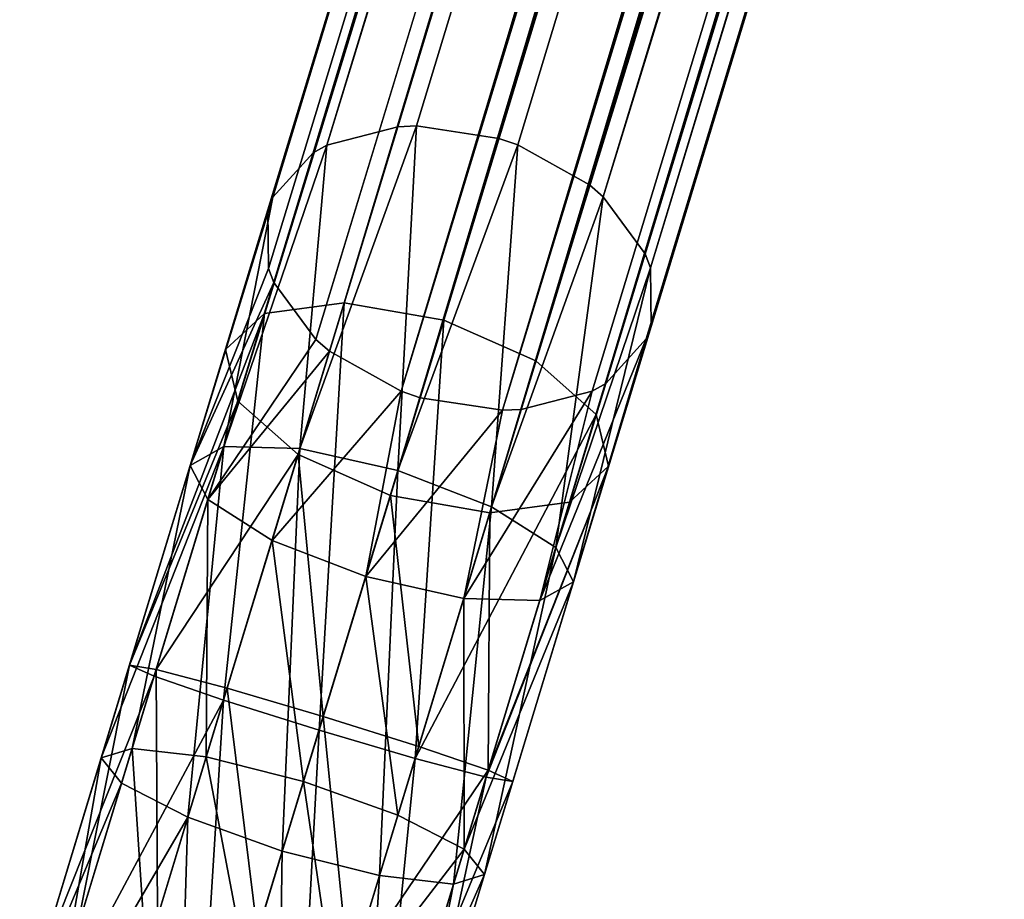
# Model space of a CAD drawing. Header units: millimetres. Extents: x 0 to 441, y 0 to 441.
# Tile 52 of 256: x 155.59 to 162.96, y 13.26 to 19.84. Entities that reach past the tile are written whole.
import ezdxf

# ---------------------------------------------------------------- set-up
doc = ezdxf.new("R2010")
doc.units = ezdxf.units.MM
doc.header["$LTSCALE"] = 25.4
doc.layers.get('0').update_dxf_attribs({"true_color": 0xff5454})

# ---------------------------------------------------------------- blocks, each defined once
blk = doc.blocks.new('NESS-6768.STL')
at = {"color": 250, "true_color": 0x262626}
mesh = blk.add_polyface(dxfattribs=at)
corners = [(216.3691, 77.3789, 17.5491), (269.2664, 249.7315, 182.4914), (216.9007, 77.517, 17.2367), (268.7349, 249.5934, 182.8038)]
mesh.append_faces([[corners[k] for k in face] for face in [(0, 1, 2), (1, 0, 3)]], dxfattribs={"vtx0": -1, "color": 250})
mesh = blk.add_polyface(dxfattribs=at)
corners = [(216.9007, 77.517, 17.2367), (269.4064, 249.7369, 182.4414), (217.0406, 77.5224, 17.1867), (269.2664, 249.7315, 182.4914)]
mesh.append_faces([[corners[k] for k in face] for face in [(0, 1, 2), (1, 0, 3)]], dxfattribs={"vtx0": -1, "color": 250})
mesh = blk.add_polyface(dxfattribs=at)
corners = [(269.4064, 249.7369, 182.4414), (217.6578, 77.4288, 17.0887), (217.0406, 77.5224, 17.1867), (270.0235, 249.6433, 182.3434)]
mesh.append_faces([[corners[k] for k in face] for face in [(0, 1, 2), (1, 0, 3)]], dxfattribs={"vtx0": -1, "color": 250})
mesh = blk.add_polyface(dxfattribs=at)
corners = [(270.0235, 249.6433, 182.3434), (217.7984, 77.3809, 17.0941), (217.6578, 77.4288, 17.0887), (270.1642, 249.5954, 182.3488)]
mesh.append_faces([[corners[k] for k in face] for face in [(0, 1, 2), (1, 0, 3)]], dxfattribs={"vtx0": -1, "color": 250})
mesh = blk.add_polyface(dxfattribs=at)
corners = [(268.3296, 249.2031, 183.3389), (216.2673, 77.3215, 17.6411), (215.9638, 76.9886, 18.0842), (268.6331, 249.536, 182.8959)]
mesh.append_faces([[corners[k] for k in face] for face in [(0, 1, 2), (1, 0, 3)]], dxfattribs={"vtx0": -1, "color": 250})
mesh = blk.add_polyface(dxfattribs=at)
corners = [(268.6331, 249.536, 182.8959), (216.3691, 77.3789, 17.5491), (216.2673, 77.3215, 17.6411), (268.7349, 249.5934, 182.8038)]
mesh.append_faces([[corners[k] for k in face] for face in [(0, 1, 2), (1, 0, 3)]], dxfattribs={"vtx0": -1, "color": 250})
mesh = blk.add_polyface(dxfattribs=at)
corners = [(270.1642, 249.5954, 182.3488), (218.3358, 77.0806, 17.2367), (217.7984, 77.3809, 17.0941), (270.7015, 249.2951, 182.4914)]
mesh.append_faces([[corners[k] for k in face] for face in [(0, 1, 2), (1, 0, 3)]], dxfattribs={"vtx0": -1, "color": 250})
mesh = blk.add_polyface(dxfattribs=at)
corners = [(218.3358, 77.0806, 17.2367), (270.8052, 249.2066, 182.5508), (218.4395, 76.9921, 17.2961), (270.7015, 249.2951, 182.4914)]
mesh.append_faces([[corners[k] for k in face] for face in [(0, 1, 2), (1, 0, 3)]], dxfattribs={"vtx0": -1, "color": 250})
mesh = blk.add_polyface(dxfattribs=at)
corners = [(268.2933, 249.1091, 183.4483), (215.9638, 76.9886, 18.0842), (215.9275, 76.8947, 18.1936), (268.3296, 249.2031, 183.3389)]
mesh.append_faces([[corners[k] for k in face] for face in [(0, 1, 2), (1, 0, 3)]], dxfattribs={"vtx0": -1, "color": 250})
mesh = blk.add_polyface(dxfattribs=at)
corners = [(218.4395, 76.9921, 17.2961), (271.1188, 248.7801, 182.8959), (218.7531, 76.5657, 17.6411), (270.8052, 249.2066, 182.5508)]
mesh.append_faces([[corners[k] for k in face] for face in [(0, 1, 2), (1, 0, 3)]], dxfattribs={"vtx0": -1, "color": 250})
mesh = blk.add_polyface(dxfattribs=at)
corners = [(268.2991, 248.6708, 183.9033), (215.9275, 76.8947, 18.1936), (215.9333, 76.4563, 18.6486), (268.2933, 249.1091, 183.4483)]
mesh.append_faces([[corners[k] for k in face] for face in [(0, 1, 2), (1, 0, 3)]], dxfattribs={"vtx0": -1, "color": 250})
mesh = blk.add_polyface(dxfattribs=at)
corners = [(218.7531, 76.5657, 17.6411), (271.1577, 248.6748, 182.9933), (218.792, 76.4603, 17.7386), (271.1188, 248.7801, 182.8959)]
mesh.append_faces([[corners[k] for k in face] for face in [(0, 1, 2), (1, 0, 3)]], dxfattribs={"vtx0": -1, "color": 250})
mesh = blk.add_polyface(dxfattribs=at)
corners = [(268.338, 248.5654, 184.0008), (215.9333, 76.4563, 18.6486), (215.9722, 76.3509, 18.7461), (268.2991, 248.6708, 183.9033)]
mesh.append_faces([[corners[k] for k in face] for face in [(0, 1, 2), (1, 0, 3)]], dxfattribs={"vtx0": -1, "color": 250})
mesh = blk.add_polyface(dxfattribs=at)
corners = [(218.792, 76.4603, 17.7386), (271.1635, 248.2364, 183.4483), (218.7978, 76.0219, 18.1936), (271.1577, 248.6748, 182.9933)]
mesh.append_faces([[corners[k] for k in face] for face in [(0, 1, 2), (1, 0, 3)]], dxfattribs={"vtx0": -1, "color": 250})
mesh = blk.add_polyface(dxfattribs=at)
corners = [(268.6516, 248.139, 184.3458), (215.9722, 76.3509, 18.7461), (216.2858, 75.9245, 19.0911), (268.338, 248.5654, 184.0008)]
mesh.append_faces([[corners[k] for k in face] for face in [(0, 1, 2), (1, 0, 3)]], dxfattribs={"vtx0": -1, "color": 250})
mesh = blk.add_polyface(dxfattribs=at)
corners = [(218.7978, 76.0219, 18.1936), (271.1273, 248.1424, 183.5577), (218.7615, 75.9279, 18.303), (271.1635, 248.2364, 183.4483)]
mesh.append_faces([[corners[k] for k in face] for face in [(0, 1, 2), (1, 0, 3)]], dxfattribs={"vtx0": -1, "color": 250})
mesh = blk.add_polyface(dxfattribs=at)
corners = [(268.7552, 248.0504, 184.4052), (216.2858, 75.9245, 19.0911), (216.3895, 75.836, 19.1505), (268.6516, 248.139, 184.3458)]
mesh.append_faces([[corners[k] for k in face] for face in [(0, 1, 2), (1, 0, 3)]], dxfattribs={"vtx0": -1, "color": 250})
mesh = blk.add_polyface(dxfattribs=at)
corners = [(218.7615, 75.9279, 18.303), (270.8237, 247.8096, 184.0008), (218.4579, 75.5951, 18.7461), (271.1273, 248.1424, 183.5577)]
mesh.append_faces([[corners[k] for k in face] for face in [(0, 1, 2), (1, 0, 3)]], dxfattribs={"vtx0": -1, "color": 250})
mesh = blk.add_polyface(dxfattribs=at)
corners = [(216.9269, 75.5357, 19.2931), (268.7552, 248.0504, 184.4052), (216.3895, 75.836, 19.1505), (269.2926, 247.7502, 184.5479)]
mesh.append_faces([[corners[k] for k in face] for face in [(0, 1, 2), (1, 0, 3)]], dxfattribs={"vtx0": -1, "color": 250})
mesh = blk.add_polyface(dxfattribs=at)
corners = [(218.4579, 75.5951, 18.7461), (270.722, 247.7522, 184.0928), (218.3562, 75.5377, 18.8381), (270.8237, 247.8096, 184.0008)]
mesh.append_faces([[corners[k] for k in face] for face in [(0, 1, 2), (1, 0, 3)]], dxfattribs={"vtx0": -1, "color": 250})
mesh = blk.add_polyface(dxfattribs=at)
corners = [(217.0675, 75.4877, 19.2986), (269.2926, 247.7502, 184.5479), (216.9269, 75.5357, 19.2931), (269.4333, 247.7022, 184.5533)]
mesh.append_faces([[corners[k] for k in face] for face in [(0, 1, 2), (1, 0, 3)]], dxfattribs={"vtx0": -1, "color": 250})
mesh = blk.add_polyface(dxfattribs=at)
corners = [(217.6847, 75.3941, 19.2005), (269.4333, 247.7022, 184.5533), (217.0675, 75.4877, 19.2986), (270.0504, 247.6086, 184.4552)]
mesh.append_faces([[corners[k] for k in face] for face in [(0, 1, 2), (1, 0, 3)]], dxfattribs={"vtx0": -1, "color": 250})
mesh = blk.add_polyface(dxfattribs=at)
corners = [(270.722, 247.7522, 184.0928), (217.8246, 75.3996, 19.1505), (218.3562, 75.5377, 18.8381), (270.1904, 247.614, 184.4052)]
mesh.append_faces([[corners[k] for k in face] for face in [(0, 1, 2), (1, 0, 3)]], dxfattribs={"vtx0": -1, "color": 250})
mesh = blk.add_polyface(dxfattribs=at)
corners = [(270.1904, 247.614, 184.4052), (217.6847, 75.3941, 19.2005), (217.8246, 75.3996, 19.1505), (270.0504, 247.6086, 184.4552)]
mesh.append_faces([[corners[k] for k in face] for face in [(0, 1, 2), (1, 0, 3)]], dxfattribs={"vtx0": -1, "color": 250})
mesh = blk.add_polyface(dxfattribs=at)
corners = [(216.5, 76.1994, 277.9022), (265.6726, 239.8, 189.3527), (215.9016, 76.1188, 277.414), (266.2711, 239.8806, 189.8409)]
mesh.append_faces([[corners[k] for k in face] for face in [(0, 1, 2), (1, 0, 3)]], dxfattribs={"vtx0": -1, "color": 250})
mesh = blk.add_polyface(dxfattribs=at)
corners = [(217.2443, 76.0692, 278.0809), (266.2711, 239.8806, 189.8409), (216.5, 76.1994, 277.9022), (267.0154, 239.7504, 190.0195)]
mesh.append_faces([[corners[k] for k in face] for face in [(0, 1, 2), (1, 0, 3)]], dxfattribs={"vtx0": -1, "color": 250})
mesh = blk.add_polyface(dxfattribs=at)
corners = [(215.9016, 76.1188, 277.414), (265.3805, 239.53, 188.6858), (215.6095, 75.8488, 276.7472), (265.6726, 239.8, 189.3527)]
mesh.append_faces([[corners[k] for k in face] for face in [(0, 1, 2), (1, 0, 3)]], dxfattribs={"vtx0": -1, "color": 250})
mesh = blk.add_polyface(dxfattribs=at)
corners = [(217.9351, 75.7631, 277.9022), (267.0154, 239.7504, 190.0195), (217.2443, 76.0692, 278.0809), (267.7062, 239.4443, 189.8409)]
mesh.append_faces([[corners[k] for k in face] for face in [(0, 1, 2), (1, 0, 3)]], dxfattribs={"vtx0": -1, "color": 250})
mesh = blk.add_polyface(dxfattribs=at)
corners = [(215.6095, 75.8488, 276.7472), (265.4729, 239.1432, 188.019), (215.7019, 75.462, 276.0804), (265.3805, 239.53, 188.6858)]
mesh.append_faces([[corners[k] for k in face] for face in [(0, 1, 2), (1, 0, 3)]], dxfattribs={"vtx0": -1, "color": 250})
mesh = blk.add_polyface(dxfattribs=at)
corners = [(268.1584, 239.0441, 189.3527), (217.9351, 75.7631, 277.9022), (218.3873, 75.3629, 277.414), (267.7062, 239.4443, 189.8409)]
mesh.append_faces([[corners[k] for k in face] for face in [(0, 1, 2), (1, 0, 3)]], dxfattribs={"vtx0": -1, "color": 250})
mesh = blk.add_polyface(dxfattribs=at)
corners = [(215.7019, 75.462, 276.0804), (265.9251, 238.743, 187.5308), (216.1541, 75.0618, 275.5922), (265.4729, 239.1432, 188.019)]
mesh.append_faces([[corners[k] for k in face] for face in [(0, 1, 2), (1, 0, 3)]], dxfattribs={"vtx0": -1, "color": 250})
mesh = blk.add_polyface(dxfattribs=at)
corners = [(268.2508, 238.6573, 188.6858), (218.3873, 75.3629, 277.414), (218.4797, 74.976, 276.7472), (268.1584, 239.0441, 189.3527)]
mesh.append_faces([[corners[k] for k in face] for face in [(0, 1, 2), (1, 0, 3)]], dxfattribs={"vtx0": -1, "color": 250})
mesh = blk.add_polyface(dxfattribs=at)
corners = [(265.9251, 238.743, 187.5308), (216.8449, 74.7556, 275.4135), (216.1541, 75.0618, 275.5922), (266.6159, 238.4368, 187.3522)]
mesh.append_faces([[corners[k] for k in face] for face in [(0, 1, 2), (1, 0, 3)]], dxfattribs={"vtx0": -1, "color": 250})
mesh = blk.add_polyface(dxfattribs=at)
corners = [(267.9586, 238.3873, 188.019), (218.4797, 74.976, 276.7472), (218.1876, 74.7061, 276.0804), (268.2508, 238.6573, 188.6858)]
mesh.append_faces([[corners[k] for k in face] for face in [(0, 1, 2), (1, 0, 3)]], dxfattribs={"vtx0": -1, "color": 250})
mesh = blk.add_polyface(dxfattribs=at)
corners = [(266.6159, 238.4368, 187.3522), (217.5892, 74.6254, 275.5922), (216.8449, 74.7556, 275.4135), (267.3603, 238.3066, 187.5308)]
mesh.append_faces([[corners[k] for k in face] for face in [(0, 1, 2), (1, 0, 3)]], dxfattribs={"vtx0": -1, "color": 250})
mesh = blk.add_polyface(dxfattribs=at)
corners = [(267.3603, 238.3066, 187.5308), (218.1876, 74.7061, 276.0804), (217.5892, 74.6254, 275.5922), (267.9586, 238.3873, 188.019)]
mesh.append_faces([[corners[k] for k in face] for face in [(0, 1, 2), (1, 0, 3)]], dxfattribs={"vtx0": -1, "color": 250})
mesh = blk.add_polyface(dxfattribs=at)
corners = [(217.0406, 77.5224, 17.1867), (216.9015, 74.9418, 15.63), (216.1678, 75.1068, 15.8231)]
mesh.append_faces([[corners[k] for k in face] for face in [(0, 1, 2)]], dxfattribs={"color": 250})
mesh = blk.add_polyface(dxfattribs=at)
corners = [(217.0406, 77.5224, 17.1867), (216.1678, 75.1068, 15.8231), (216.9007, 77.517, 17.2367)]
mesh.append_faces([[corners[k] for k in face] for face in [(0, 1, 2)]], dxfattribs={"color": 250})
mesh = blk.add_polyface(dxfattribs=at)
corners = [(216.9007, 77.517, 17.2367), (216.1678, 75.1068, 15.8231), (216.3691, 77.3789, 17.5491)]
mesh.append_faces([[corners[k] for k in face] for face in [(0, 1, 2)]], dxfattribs={"color": 250})
mesh = blk.add_polyface(dxfattribs=at)
corners = [(217.6578, 77.4288, 17.0887), (216.9015, 74.9418, 15.63), (217.0406, 77.5224, 17.1867)]
mesh.append_faces([[corners[k] for k in face] for face in [(0, 1, 2)]], dxfattribs={"color": 250})
mesh = blk.add_polyface(dxfattribs=at)
corners = [(217.7984, 77.3809, 17.0941), (216.9015, 74.9418, 15.63), (217.6578, 77.4288, 17.0887)]
mesh.append_faces([[corners[k] for k in face] for face in [(0, 1, 2)]], dxfattribs={"color": 250})
mesh = blk.add_polyface(dxfattribs=at)
corners = [(216.3691, 77.3789, 17.5491), (216.1678, 75.1068, 15.8231), (215.5984, 75.1214, 16.3507)]
mesh.append_faces([[corners[k] for k in face] for face in [(0, 1, 2)]], dxfattribs={"color": 250})
mesh = blk.add_polyface(dxfattribs=at)
corners = [(216.3691, 77.3789, 17.5491), (215.5984, 75.1214, 16.3507), (216.2673, 77.3215, 17.6411)]
mesh.append_faces([[corners[k] for k in face] for face in [(0, 1, 2)]], dxfattribs={"color": 250})
mesh = blk.add_polyface(dxfattribs=at)
corners = [(217.7984, 77.3809, 17.0941), (217.6029, 74.6705, 15.8231), (216.9015, 74.9418, 15.63)]
mesh.append_faces([[corners[k] for k in face] for face in [(0, 1, 2)]], dxfattribs={"color": 250})
mesh = blk.add_polyface(dxfattribs=at)
corners = [(218.3358, 77.0806, 17.2367), (217.6029, 74.6705, 15.8231), (217.7984, 77.3809, 17.0941)]
mesh.append_faces([[corners[k] for k in face] for face in [(0, 1, 2)]], dxfattribs={"color": 250})
mesh = blk.add_polyface(dxfattribs=at)
corners = [(216.2673, 77.3215, 17.6411), (215.5984, 75.1214, 16.3507), (215.9638, 76.9886, 18.0842)]
mesh.append_faces([[corners[k] for k in face] for face in [(0, 1, 2)]], dxfattribs={"color": 250})
mesh = blk.add_polyface(dxfattribs=at)
corners = [(218.4395, 76.9921, 17.2961), (217.6029, 74.6705, 15.8231), (218.3358, 77.0806, 17.2367)]
mesh.append_faces([[corners[k] for k in face] for face in [(0, 1, 2)]], dxfattribs={"color": 250})
mesh = blk.add_polyface(dxfattribs=at)
corners = [(215.9638, 76.9886, 18.0842), (215.5984, 75.1214, 16.3507), (215.3458, 74.9815, 17.0715)]
mesh.append_faces([[corners[k] for k in face] for face in [(0, 1, 2)]], dxfattribs={"color": 250})
mesh = blk.add_polyface(dxfattribs=at)
corners = [(215.9638, 76.9886, 18.0842), (215.3458, 74.9815, 17.0715), (215.9275, 76.8947, 18.1936)]
mesh.append_faces([[corners[k] for k in face] for face in [(0, 1, 2)]], dxfattribs={"color": 250})
mesh = blk.add_polyface(dxfattribs=at)
corners = [(218.4395, 76.9921, 17.2961), (218.0841, 74.3656, 16.3507), (217.6029, 74.6705, 15.8231)]
mesh.append_faces([[corners[k] for k in face] for face in [(0, 1, 2)]], dxfattribs={"color": 250})
mesh = blk.add_polyface(dxfattribs=at)
corners = [(218.4395, 76.9921, 17.2961), (218.7531, 76.5657, 17.6411), (218.0841, 74.3656, 16.3507)]
mesh.append_faces([[corners[k] for k in face] for face in [(0, 1, 2)]], dxfattribs={"color": 250})
mesh = blk.add_polyface(dxfattribs=at)
corners = [(215.9275, 76.8947, 18.1936), (215.3458, 74.9815, 17.0715), (215.9333, 76.4563, 18.6486)]
mesh.append_faces([[corners[k] for k in face] for face in [(0, 1, 2)]], dxfattribs={"color": 250})
mesh = blk.add_polyface(dxfattribs=at)
corners = [(218.7531, 76.5657, 17.6411), (218.792, 76.4603, 17.7386), (218.0841, 74.3656, 16.3507)]
mesh.append_faces([[corners[k] for k in face] for face in [(0, 1, 2)]], dxfattribs={"color": 250})
mesh = blk.add_polyface(dxfattribs=at)
corners = [(215.9333, 76.4563, 18.6486), (215.3458, 74.9815, 17.0715), (215.9722, 76.3509, 18.7461)]
mesh.append_faces([[corners[k] for k in face] for face in [(0, 1, 2)]], dxfattribs={"color": 250})
mesh = blk.add_polyface(dxfattribs=at)
corners = [(218.792, 76.4603, 17.7386), (218.216, 74.1088, 17.0715), (218.0841, 74.3656, 16.3507)]
mesh.append_faces([[corners[k] for k in face] for face in [(0, 1, 2)]], dxfattribs={"color": 250})
mesh = blk.add_polyface(dxfattribs=at)
corners = [(218.792, 76.4603, 17.7386), (218.7978, 76.0219, 18.1936), (218.216, 74.1088, 17.0715)]
mesh.append_faces([[corners[k] for k in face] for face in [(0, 1, 2)]], dxfattribs={"color": 250})
mesh = blk.add_polyface(dxfattribs=at)
corners = [(215.9722, 76.3509, 18.7461), (215.3458, 74.9815, 17.0715), (215.4778, 74.7248, 17.7923)]
mesh.append_faces([[corners[k] for k in face] for face in [(0, 1, 2)]], dxfattribs={"color": 250})
mesh = blk.add_polyface(dxfattribs=at)
corners = [(215.9722, 76.3509, 18.7461), (215.4778, 74.7248, 17.7923), (216.2858, 75.9245, 19.0911)]
mesh.append_faces([[corners[k] for k in face] for face in [(0, 1, 2)]], dxfattribs={"color": 250})
mesh = blk.add_polyface(dxfattribs=at)
corners = [(215.5951, 73.2233, 278.5965), (215.9016, 76.1188, 277.414), (215.0755, 73.402, 278.0478), (216.5, 76.1994, 277.9022)]
mesh.append_faces([[corners[k] for k in face] for face in [(0, 1, 2), (1, 0, 3)]], dxfattribs={"vtx0": -1, "color": 250})
mesh = blk.add_polyface(dxfattribs=at)
corners = [(216.3105, 72.9982, 278.7973), (216.5, 76.1994, 277.9022), (215.5951, 73.2233, 278.5965), (217.2443, 76.0692, 278.0809)]
mesh.append_faces([[corners[k] for k in face] for face in [(0, 1, 2), (1, 0, 3)]], dxfattribs={"vtx0": -1, "color": 250})
mesh = blk.add_polyface(dxfattribs=at)
corners = [(215.9016, 76.1188, 277.414), (214.8912, 73.4865, 277.2983), (215.0755, 73.402, 278.0478), (215.6095, 75.8488, 276.7472)]
mesh.append_faces([[corners[k] for k in face] for face in [(0, 1, 2), (1, 0, 3)]], dxfattribs={"vtx0": -1, "color": 250})
mesh = blk.add_polyface(dxfattribs=at)
corners = [(217.0302, 72.7869, 278.5965), (217.2443, 76.0692, 278.0809), (216.3105, 72.9982, 278.7973), (217.9351, 75.7631, 277.9022)]
mesh.append_faces([[corners[k] for k in face] for face in [(0, 1, 2), (1, 0, 3)]], dxfattribs={"vtx0": -1, "color": 250})
mesh = blk.add_polyface(dxfattribs=at)
corners = [(218.7978, 76.0219, 18.1936), (218.7615, 75.9279, 18.303), (218.216, 74.1088, 17.0715)]
mesh.append_faces([[corners[k] for k in face] for face in [(0, 1, 2)]], dxfattribs={"color": 250})
mesh = blk.add_polyface(dxfattribs=at)
corners = [(216.3895, 75.836, 19.1505), (216.2858, 75.9245, 19.0911), (215.4778, 74.7248, 17.7923)]
mesh.append_faces([[corners[k] for k in face] for face in [(0, 1, 2)]], dxfattribs={"color": 250})
mesh = blk.add_polyface(dxfattribs=at)
corners = [(218.7615, 75.9279, 18.303), (218.4579, 75.5951, 18.7461), (217.9635, 73.9689, 17.7923)]
mesh.append_faces([[corners[k] for k in face] for face in [(0, 1, 2)]], dxfattribs={"color": 250})
mesh = blk.add_polyface(dxfattribs=at)
corners = [(218.7615, 75.9279, 18.303), (217.9635, 73.9689, 17.7923), (218.216, 74.1088, 17.0715)]
mesh.append_faces([[corners[k] for k in face] for face in [(0, 1, 2)]], dxfattribs={"color": 250})
mesh = blk.add_polyface(dxfattribs=at)
corners = [(214.8912, 73.4865, 277.2983), (215.7019, 75.462, 276.0804), (215.0913, 73.4539, 276.5488), (215.6095, 75.8488, 276.7472)]
mesh.append_faces([[corners[k] for k in face] for face in [(0, 1, 2), (1, 0, 3)]], dxfattribs={"vtx0": -1, "color": 250})
mesh = blk.add_polyface(dxfattribs=at)
corners = [(216.3895, 75.836, 19.1505), (215.4778, 74.7248, 17.7923), (215.9589, 74.4199, 18.32)]
mesh.append_faces([[corners[k] for k in face] for face in [(0, 1, 2)]], dxfattribs={"color": 250})
mesh = blk.add_polyface(dxfattribs=at)
corners = [(216.9269, 75.5357, 19.2931), (216.3895, 75.836, 19.1505), (215.9589, 74.4199, 18.32)]
mesh.append_faces([[corners[k] for k in face] for face in [(0, 1, 2)]], dxfattribs={"color": 250})
mesh = blk.add_polyface(dxfattribs=at)
corners = [(218.3873, 75.3629, 277.414), (217.0302, 72.7869, 278.5965), (217.5612, 72.6462, 278.0478), (217.9351, 75.7631, 277.9022)]
mesh.append_faces([[corners[k] for k in face] for face in [(0, 1, 2), (1, 0, 3)]], dxfattribs={"vtx0": -1, "color": 250})
mesh = blk.add_polyface(dxfattribs=at)
corners = [(218.4579, 75.5951, 18.7461), (218.3562, 75.5377, 18.8381), (217.9635, 73.9689, 17.7923)]
mesh.append_faces([[corners[k] for k in face] for face in [(0, 1, 2)]], dxfattribs={"color": 250})
mesh = blk.add_polyface(dxfattribs=at)
corners = [(216.9269, 75.5357, 19.2931), (215.9589, 74.4199, 18.32), (216.6603, 74.1485, 18.5131)]
mesh.append_faces([[corners[k] for k in face] for face in [(0, 1, 2)]], dxfattribs={"color": 250})
mesh = blk.add_polyface(dxfattribs=at)
corners = [(217.0675, 75.4877, 19.2986), (216.9269, 75.5357, 19.2931), (216.6603, 74.1485, 18.5131)]
mesh.append_faces([[corners[k] for k in face] for face in [(0, 1, 2)]], dxfattribs={"color": 250})
mesh = blk.add_polyface(dxfattribs=at)
corners = [(218.3562, 75.5377, 18.8381), (217.394, 73.9835, 18.32), (217.9635, 73.9689, 17.7923)]
mesh.append_faces([[corners[k] for k in face] for face in [(0, 1, 2)]], dxfattribs={"color": 250})
mesh = blk.add_polyface(dxfattribs=at)
corners = [(218.3562, 75.5377, 18.8381), (217.8246, 75.3996, 19.1505), (217.394, 73.9835, 18.32)]
mesh.append_faces([[corners[k] for k in face] for face in [(0, 1, 2)]], dxfattribs={"color": 250})
mesh = blk.add_polyface(dxfattribs=at)
corners = [(215.0913, 73.4539, 276.5488), (216.1541, 75.0618, 275.5922), (215.6224, 73.3132, 276.0001), (215.7019, 75.462, 276.0804)]
mesh.append_faces([[corners[k] for k in face] for face in [(0, 1, 2), (1, 0, 3)]], dxfattribs={"vtx0": -1, "color": 250})
mesh = blk.add_polyface(dxfattribs=at)
corners = [(217.6847, 75.3941, 19.2005), (217.0675, 75.4877, 19.2986), (216.6603, 74.1485, 18.5131)]
mesh.append_faces([[corners[k] for k in face] for face in [(0, 1, 2)]], dxfattribs={"color": 250})
mesh = blk.add_polyface(dxfattribs=at)
corners = [(217.6847, 75.3941, 19.2005), (216.6603, 74.1485, 18.5131), (217.394, 73.9835, 18.32)]
mesh.append_faces([[corners[k] for k in face] for face in [(0, 1, 2)]], dxfattribs={"color": 250})
mesh = blk.add_polyface(dxfattribs=at)
corners = [(217.8246, 75.3996, 19.1505), (217.6847, 75.3941, 19.2005), (217.394, 73.9835, 18.32)]
mesh.append_faces([[corners[k] for k in face] for face in [(0, 1, 2)]], dxfattribs={"color": 250})
mesh = blk.add_polyface(dxfattribs=at)
corners = [(218.4797, 74.976, 276.7472), (217.5612, 72.6462, 278.0478), (217.7614, 72.6137, 277.2983), (218.3873, 75.3629, 277.414)]
mesh.append_faces([[corners[k] for k in face] for face in [(0, 1, 2), (1, 0, 3)]], dxfattribs={"vtx0": -1, "color": 250})
mesh = blk.add_polyface(dxfattribs=at)
corners = [(214.6795, 72.7904, 16.96), (215.5984, 75.1214, 16.3507), (214.8321, 72.6016, 16.2225), (215.3458, 74.9815, 17.0715)]
mesh.append_faces([[corners[k] for k in face] for face in [(0, 1, 2), (1, 0, 3)]], dxfattribs={"vtx0": -1, "color": 250})
mesh = blk.add_polyface(dxfattribs=at)
corners = [(215.5984, 75.1214, 16.3507), (215.3284, 72.3464, 15.6826), (214.8321, 72.6016, 16.2225), (216.1678, 75.1068, 15.8231)]
mesh.append_faces([[corners[k] for k in face] for face in [(0, 1, 2), (1, 0, 3)]], dxfattribs={"vtx0": -1, "color": 250})
mesh = blk.add_polyface(dxfattribs=at)
corners = [(216.1678, 75.1068, 15.8231), (216.0354, 72.0933, 15.485), (215.3284, 72.3464, 15.6826), (216.9015, 74.9418, 15.63)]
mesh.append_faces([[corners[k] for k in face] for face in [(0, 1, 2), (1, 0, 3)]], dxfattribs={"vtx0": -1, "color": 250})
mesh = blk.add_polyface(dxfattribs=at)
corners = [(216.1541, 75.0618, 275.5922), (216.3421, 73.102, 275.7993), (215.6224, 73.3132, 276.0001), (216.8449, 74.7556, 275.4135)]
mesh.append_faces([[corners[k] for k in face] for face in [(0, 1, 2), (1, 0, 3)]], dxfattribs={"vtx0": -1, "color": 250})
mesh = blk.add_polyface(dxfattribs=at)
corners = [(214.9114, 72.8623, 17.6975), (215.3458, 74.9815, 17.0715), (214.6795, 72.7904, 16.96), (215.4778, 74.7248, 17.7923)]
mesh.append_faces([[corners[k] for k in face] for face in [(0, 1, 2), (1, 0, 3)]], dxfattribs={"vtx0": -1, "color": 250})
mesh = blk.add_polyface(dxfattribs=at)
corners = [(216.9015, 74.9418, 15.63), (216.7635, 71.91, 15.6826), (216.0354, 72.0933, 15.485), (217.6029, 74.6705, 15.8231)]
mesh.append_faces([[corners[k] for k in face] for face in [(0, 1, 2), (1, 0, 3)]], dxfattribs={"vtx0": -1, "color": 250})
mesh = blk.add_polyface(dxfattribs=at)
corners = [(217.577, 72.6981, 276.5488), (218.4797, 74.976, 276.7472), (217.7614, 72.6137, 277.2983), (218.1876, 74.7061, 276.0804)]
mesh.append_faces([[corners[k] for k in face] for face in [(0, 1, 2), (1, 0, 3)]], dxfattribs={"vtx0": -1, "color": 250})
mesh = blk.add_polyface(dxfattribs=at)
corners = [(215.4657, 72.798, 18.2374), (215.4778, 74.7248, 17.7923), (214.9114, 72.8623, 17.6975), (215.9589, 74.4199, 18.32)]
mesh.append_faces([[corners[k] for k in face] for face in [(0, 1, 2), (1, 0, 3)]], dxfattribs={"vtx0": -1, "color": 250})
mesh = blk.add_polyface(dxfattribs=at)
corners = [(216.8449, 74.7556, 275.4135), (217.0575, 72.8768, 276.0001), (216.3421, 73.102, 275.7993), (217.5892, 74.6254, 275.5922)]
mesh.append_faces([[corners[k] for k in face] for face in [(0, 1, 2), (1, 0, 3)]], dxfattribs={"vtx0": -1, "color": 250})
mesh = blk.add_polyface(dxfattribs=at)
corners = [(217.5892, 74.6254, 275.5922), (217.577, 72.6981, 276.5488), (217.0575, 72.8768, 276.0001), (218.1876, 74.7061, 276.0804)]
mesh.append_faces([[corners[k] for k in face] for face in [(0, 1, 2), (1, 0, 3)]], dxfattribs={"vtx0": -1, "color": 250})
mesh = blk.add_polyface(dxfattribs=at)
corners = [(217.6029, 74.6705, 15.8231), (217.3178, 71.8457, 16.2225), (216.7635, 71.91, 15.6826), (218.0841, 74.3656, 16.3507)]
mesh.append_faces([[corners[k] for k in face] for face in [(0, 1, 2), (1, 0, 3)]], dxfattribs={"vtx0": -1, "color": 250})
mesh = blk.add_polyface(dxfattribs=at)
corners = [(216.1939, 72.6147, 18.435), (215.9589, 74.4199, 18.32), (215.4657, 72.798, 18.2374), (216.6603, 74.1485, 18.5131)]
mesh.append_faces([[corners[k] for k in face] for face in [(0, 1, 2), (1, 0, 3)]], dxfattribs={"vtx0": -1, "color": 250})
mesh = blk.add_polyface(dxfattribs=at)
corners = [(218.0841, 74.3656, 16.3507), (217.5498, 71.9176, 16.96), (217.3178, 71.8457, 16.2225), (218.216, 74.1088, 17.0715)]
mesh.append_faces([[corners[k] for k in face] for face in [(0, 1, 2), (1, 0, 3)]], dxfattribs={"vtx0": -1, "color": 250})
mesh = blk.add_polyface(dxfattribs=at)
corners = [(216.9008, 72.3616, 18.2374), (216.6603, 74.1485, 18.5131), (216.1939, 72.6147, 18.435), (217.394, 73.9835, 18.32)]
mesh.append_faces([[corners[k] for k in face] for face in [(0, 1, 2), (1, 0, 3)]], dxfattribs={"vtx0": -1, "color": 250})
mesh = blk.add_polyface(dxfattribs=at)
corners = [(218.216, 74.1088, 17.0715), (217.3971, 72.1065, 17.6975), (217.5498, 71.9176, 16.96), (217.9635, 73.9689, 17.7923)]
mesh.append_faces([[corners[k] for k in face] for face in [(0, 1, 2), (1, 0, 3)]], dxfattribs={"vtx0": -1, "color": 250})
mesh = blk.add_polyface(dxfattribs=at)
corners = [(217.3971, 72.1065, 17.6975), (217.394, 73.9835, 18.32), (216.9008, 72.3616, 18.2374), (217.9635, 73.9689, 17.7923)]
mesh.append_faces([[corners[k] for k in face] for face in [(0, 1, 2), (1, 0, 3)]], dxfattribs={"vtx0": -1, "color": 250})
mesh = blk.add_polyface(dxfattribs=at)
corners = [(215.0755, 73.402, 278.0478), (214.1863, 71.1684, 276.5702), (214.265, 70.7363, 277.2104), (214.8912, 73.4865, 277.2983)]
mesh.append_faces([[corners[k] for k in face] for face in [(0, 1, 2), (1, 0, 3)]], dxfattribs={"vtx0": -1, "color": 250})
mesh = blk.add_polyface(dxfattribs=at)
corners = [(214.8912, 73.4865, 277.2983), (214.4922, 71.4836, 275.9299), (214.1863, 71.1684, 276.5702), (215.0913, 73.4539, 276.5488)]
mesh.append_faces([[corners[k] for k in face] for face in [(0, 1, 2), (1, 0, 3)]], dxfattribs={"vtx0": -1, "color": 250})
mesh = blk.add_polyface(dxfattribs=at)
corners = [(215.0913, 73.4539, 276.5488), (215.1007, 71.5974, 275.4612), (214.4922, 71.4836, 275.9299), (215.6224, 73.3132, 276.0001)]
mesh.append_faces([[corners[k] for k in face] for face in [(0, 1, 2), (1, 0, 3)]], dxfattribs={"vtx0": -1, "color": 250})
mesh = blk.add_polyface(dxfattribs=at)
corners = [(215.5951, 73.2233, 278.5965), (214.265, 70.7363, 277.2104), (214.7071, 70.303, 277.6792), (215.0755, 73.402, 278.0478)]
mesh.append_faces([[corners[k] for k in face] for face in [(0, 1, 2), (1, 0, 3)]], dxfattribs={"vtx0": -1, "color": 250})
mesh = blk.add_polyface(dxfattribs=at)
corners = [(215.6224, 73.3132, 276.0001), (215.8487, 71.4793, 275.2896), (215.1007, 71.5974, 275.4612), (216.3421, 73.102, 275.7993)]
mesh.append_faces([[corners[k] for k in face] for face in [(0, 1, 2), (1, 0, 3)]], dxfattribs={"vtx0": -1, "color": 250})
mesh = blk.add_polyface(dxfattribs=at)
corners = [(215.3942, 69.9847, 277.8507), (215.5951, 73.2233, 278.5965), (214.7071, 70.303, 277.6792), (216.3105, 72.9982, 278.7973)]
mesh.append_faces([[corners[k] for k in face] for face in [(0, 1, 2), (1, 0, 3)]], dxfattribs={"vtx0": -1, "color": 250})
mesh = blk.add_polyface(dxfattribs=at)
corners = [(216.3421, 73.102, 275.7993), (216.5358, 71.161, 275.4612), (215.8487, 71.4793, 275.2896), (217.0575, 72.8768, 276.0001)]
mesh.append_faces([[corners[k] for k in face] for face in [(0, 1, 2), (1, 0, 3)]], dxfattribs={"vtx0": -1, "color": 250})
mesh = blk.add_polyface(dxfattribs=at)
corners = [(216.1422, 69.8666, 277.6792), (216.3105, 72.9982, 278.7973), (215.3942, 69.9847, 277.8507), (217.0302, 72.7869, 278.5965)]
mesh.append_faces([[corners[k] for k in face] for face in [(0, 1, 2), (1, 0, 3)]], dxfattribs={"vtx0": -1, "color": 250})
mesh = blk.add_polyface(dxfattribs=at)
corners = [(214.3923, 71.1552, 18.4816), (214.6795, 72.7904, 16.96), (214.0688, 70.782, 17.8825), (214.9114, 72.8623, 17.6975)]
mesh.append_faces([[corners[k] for k in face] for face in [(0, 1, 2), (1, 0, 3)]], dxfattribs={"vtx0": -1, "color": 250})
mesh = blk.add_polyface(dxfattribs=at)
corners = [(215.0137, 71.3114, 18.9202), (214.9114, 72.8623, 17.6975), (214.3923, 71.1552, 18.4816), (215.4657, 72.798, 18.2374)]
mesh.append_faces([[corners[k] for k in face] for face in [(0, 1, 2), (1, 0, 3)]], dxfattribs={"vtx0": -1, "color": 250})
mesh = blk.add_polyface(dxfattribs=at)
corners = [(216.5358, 71.161, 275.4612), (217.577, 72.6981, 276.5488), (216.9779, 70.7278, 275.9299), (217.0575, 72.8768, 276.0001)]
mesh.append_faces([[corners[k] for k in face] for face in [(0, 1, 2), (1, 0, 3)]], dxfattribs={"vtx0": -1, "color": 250})
mesh = blk.add_polyface(dxfattribs=at)
corners = [(214.0688, 70.782, 17.8825), (214.8321, 72.6016, 16.2225), (214.1298, 70.2919, 17.2833), (214.6795, 72.7904, 16.96)]
mesh.append_faces([[corners[k] for k in face] for face in [(0, 1, 2), (1, 0, 3)]], dxfattribs={"vtx0": -1, "color": 250})
mesh = blk.add_polyface(dxfattribs=at)
corners = [(215.7664, 71.2089, 19.0808), (215.4657, 72.798, 18.2374), (215.0137, 71.3114, 18.9202), (216.1939, 72.6147, 18.435)]
mesh.append_faces([[corners[k] for k in face] for face in [(0, 1, 2), (1, 0, 3)]], dxfattribs={"vtx0": -1, "color": 250})
mesh = blk.add_polyface(dxfattribs=at)
corners = [(216.7507, 69.9804, 277.2104), (217.0302, 72.7869, 278.5965), (216.1422, 69.8666, 277.6792), (217.5612, 72.6462, 278.0478)]
mesh.append_faces([[corners[k] for k in face] for face in [(0, 1, 2), (1, 0, 3)]], dxfattribs={"vtx0": -1, "color": 250})
mesh = blk.add_polyface(dxfattribs=at)
corners = [(217.0565, 70.2956, 276.5702), (217.5612, 72.6462, 278.0478), (216.7507, 69.9804, 277.2104), (217.7614, 72.6137, 277.2983)]
mesh.append_faces([[corners[k] for k in face] for face in [(0, 1, 2), (1, 0, 3)]], dxfattribs={"vtx0": -1, "color": 250})
mesh = blk.add_polyface(dxfattribs=at)
corners = [(216.9779, 70.7278, 275.9299), (217.7614, 72.6137, 277.2983), (217.0565, 70.2956, 276.5702), (217.577, 72.6981, 276.5488)]
mesh.append_faces([[corners[k] for k in face] for face in [(0, 1, 2), (1, 0, 3)]], dxfattribs={"vtx0": -1, "color": 250})
mesh = blk.add_polyface(dxfattribs=at)
corners = [(214.1298, 70.2919, 17.2833), (215.3284, 72.3464, 15.6826), (214.5591, 69.8162, 16.8447), (214.8321, 72.6016, 16.2225)]
mesh.append_faces([[corners[k] for k in face] for face in [(0, 1, 2), (1, 0, 3)]], dxfattribs={"vtx0": -1, "color": 250})
mesh = blk.add_polyface(dxfattribs=at)
corners = [(216.4488, 70.875, 18.9202), (216.1939, 72.6147, 18.435), (215.7664, 71.2089, 19.0808), (216.9008, 72.3616, 18.2374)]
mesh.append_faces([[corners[k] for k in face] for face in [(0, 1, 2), (1, 0, 3)]], dxfattribs={"vtx0": -1, "color": 250})
mesh = blk.add_polyface(dxfattribs=at)
corners = [(215.3284, 72.3464, 15.6826), (215.2415, 69.4824, 16.6842), (214.5591, 69.8162, 16.8447), (216.0354, 72.0933, 15.485)]
mesh.append_faces([[corners[k] for k in face] for face in [(0, 1, 2), (1, 0, 3)]], dxfattribs={"vtx0": -1, "color": 250})
mesh = blk.add_polyface(dxfattribs=at)
corners = [(217.3971, 72.1065, 17.6975), (216.4488, 70.875, 18.9202), (216.878, 70.3993, 18.4816), (216.9008, 72.3616, 18.2374)]
mesh.append_faces([[corners[k] for k in face] for face in [(0, 1, 2), (1, 0, 3)]], dxfattribs={"vtx0": -1, "color": 250})
mesh = blk.add_polyface(dxfattribs=at)
corners = [(216.0354, 72.0933, 15.485), (215.9942, 69.3798, 16.8447), (215.2415, 69.4824, 16.6842), (216.7635, 71.91, 15.6826)]
mesh.append_faces([[corners[k] for k in face] for face in [(0, 1, 2), (1, 0, 3)]], dxfattribs={"vtx0": -1, "color": 250})
mesh = blk.add_polyface(dxfattribs=at)
corners = [(217.5498, 71.9176, 16.96), (216.878, 70.3993, 18.4816), (216.9391, 69.9092, 17.8825), (217.3971, 72.1065, 17.6975)]
mesh.append_faces([[corners[k] for k in face] for face in [(0, 1, 2), (1, 0, 3)]], dxfattribs={"vtx0": -1, "color": 250})
mesh = blk.add_polyface(dxfattribs=at)
corners = [(216.7635, 71.91, 15.6826), (216.6155, 69.5361, 17.2833), (215.9942, 69.3798, 16.8447), (217.3178, 71.8457, 16.2225)]
mesh.append_faces([[corners[k] for k in face] for face in [(0, 1, 2), (1, 0, 3)]], dxfattribs={"vtx0": -1, "color": 250})
mesh = blk.add_polyface(dxfattribs=at)
corners = [(217.3178, 71.8457, 16.2225), (216.9391, 69.9092, 17.8825), (216.6155, 69.5361, 17.2833), (217.5498, 71.9176, 16.96)]
mesh.append_faces([[corners[k] for k in face] for face in [(0, 1, 2), (1, 0, 3)]], dxfattribs={"vtx0": -1, "color": 250})
blk = doc.blocks.new('Grupuj#4')
at = {"color": 0}
blk.add_blockref('NESS-6768.STL', (-58.4791, -58.4759, -15.485), dxfattribs=at)

msp = doc.modelspace()

# ---------------------------------------------------------------- block references
at = {"color": 0}
msp.add_blockref('Grupuj#4', (0, 0), dxfattribs=at)

doc.saveas('drawing.dxf')
